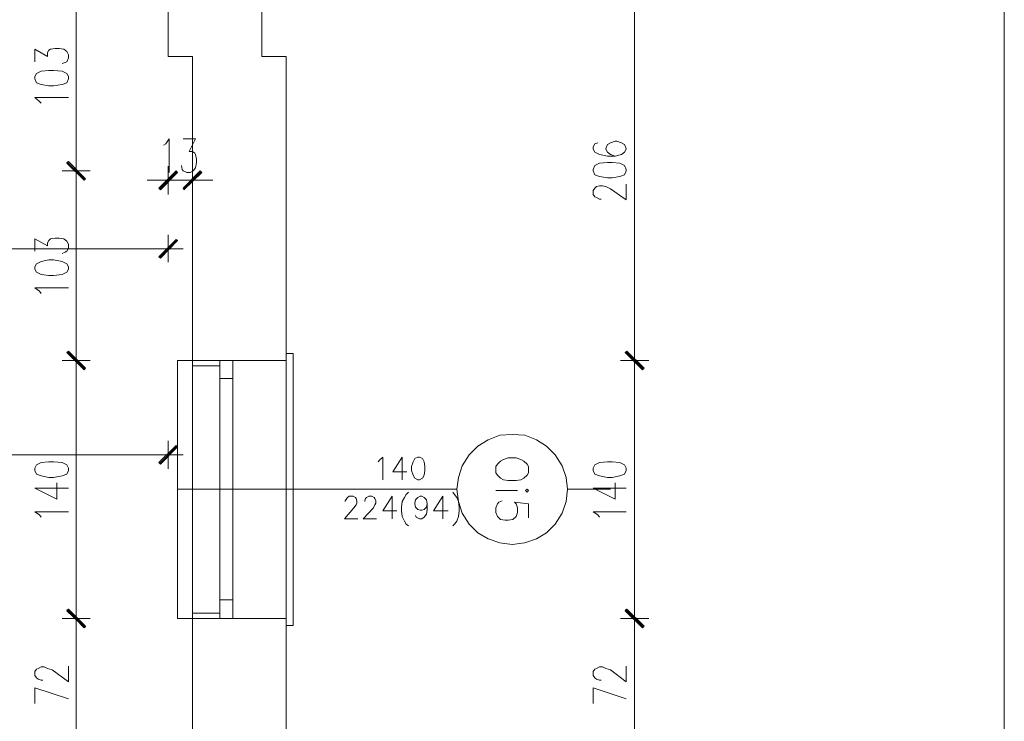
# Model space of a CAD drawing. Header units: inches. Extents: x -1441 to 3871, y -4351 to 2413.
# Tile 116 of 256: x 2068 to 2603, y -2589 to -2208. Entities that reach past the tile are written whole.
import ezdxf

# ---------------------------------------------------------------- set-up
doc = ezdxf.new("R2010")
doc.units = ezdxf.units.IN
doc.header["$MEASUREMENT"] = 0
for name, color, linetype in [('at_Entity', 7, 'Continuous'), ('at_Rect', 7, 'Continuous'), ('at_Solid', 7, 'Continuous')]:
    doc.layers.add(name, color=color, linetype=linetype)

msp = doc.modelspace()

# ---------------------------------------------------------------- hatches: boundary and pattern name
at = {"layer": 'at_Solid', "lineweight": 15}
for points in [[(2104.2253, -2294.16096), (2094.06904, -2285.27363), (2094.91818, -2284.85383)], [(2094.91818, -2284.85383), (2094.06904, -2285.6982), (2104.2253, -2294.16096)], [(2103.38094, -2295.01009), (2104.2253, -2294.16096), (2094.06904, -2285.27363)], [(2094.06904, -2285.6982), (2104.2253, -2294.16096), (2103.38094, -2295.01009)], [(2153.32742, -2289.92958), (2144.86467, -2300.09061), (2144.01553, -2299.24147)], [(2154.17656, -2290.77872), (2153.32742, -2289.92958), (2144.86467, -2300.09061)], [(2157.13901, -2299.24147), (2157.56357, -2300.09061), (2166.4509, -2289.92958)], [(2157.56357, -2300.09061), (2166.4509, -2289.92958), (2167.30004, -2290.77872)], [(2153.32742, -2327.18193), (2144.86467, -2337.33819), (2144.01553, -2336.49383)], [(2154.17656, -2327.60173), (2153.32742, -2327.18193), (2144.86467, -2337.33819)], [(2104.2253, -2397.02592), (2094.06904, -2388.55839), (2094.91818, -2387.70925)], [(2094.91818, -2387.70925), (2094.06904, -2388.55839), (2104.2253, -2397.02592)], [(2103.38094, -2397.87029), (2104.2253, -2397.02592), (2094.06904, -2388.55839)], [(2094.06904, -2388.55839), (2104.2253, -2397.02592), (2103.38094, -2397.87029)], [(2397.9889, -2387.70925), (2397.14453, -2388.55839), (2407.30556, -2397.02592)], [(2407.30556, -2397.02592), (2397.14453, -2388.55839), (2397.9889, -2387.70925)], [(2397.14453, -2388.55839), (2407.30556, -2397.02592), (2406.45643, -2397.87029)], [(2406.45643, -2397.87029), (2407.30556, -2397.02592), (2397.14453, -2388.55839)], [(2153.32742, -2438.92945), (2144.86467, -2449.08571), (2144.01553, -2448.24135)], [(2154.17656, -2439.77382), (2153.32742, -2438.92945), (2144.86467, -2449.08571)], [(2104.2253, -2537.13369), (2094.06904, -2528.2416), (2094.91818, -2527.8218)], [(2094.91818, -2527.8218), (2094.06904, -2528.66617), (2104.2253, -2537.13369)], [(2103.38094, -2537.97806), (2104.2253, -2537.13369), (2094.06904, -2528.2416)], [(2094.06904, -2528.66617), (2104.2253, -2537.13369), (2103.8055, -2537.97806)], [(2407.30556, -2537.13369), (2397.14453, -2528.2416), (2397.9889, -2527.8218)], [(2397.9889, -2527.8218), (2397.14453, -2528.66617), (2407.30556, -2537.13369)], [(2406.45643, -2537.97806), (2407.30556, -2537.13369), (2397.14453, -2528.2416)], [(2397.14453, -2528.66617), (2407.30556, -2537.13369), (2406.45643, -2537.97806)]]:
    msp.add_hatch(color=7, dxfattribs=at).paths.add_polyline_path(points)

# ---------------------------------------------------------------- linework, layer by layer
at = {"layer": 'at_Entity', "color": 7, "lineweight": 15}
for p, q in [((2199.89167, -2227.70875), (2199.89167, -828.31497)), ((2149.09605, -2227.70875), (2149.09605, -1158.05721)), ((2099.14956, -2192.57447), (2099.14956, -2284.00469)), ((2402.22505, -2387.28945), (2402.22505, -2192.57447)), ((2076.71418, -2230.67119), (2076.71418, -2223.89717)), ((2076.71418, -2223.89717), (2083.48344, -2227.70875)), ((2083.48344, -2225.59068), (2084.33257, -2224.32174)), ((2083.48344, -2227.70875), (2083.48344, -2225.59068)), ((2084.33257, -2224.32174), (2085.18171, -2223.89717)), ((2085.18171, -2223.89717), (2087.71959, -2223.47737)), ((2087.71959, -2223.47737), (2089.83766, -2223.47737)), ((2089.83766, -2223.47737), (2092.37553, -2223.89717)), ((2092.37553, -2223.89717), (2094.06904, -2225.16611)), ((2094.06904, -2225.16611), (2094.91818, -2226.85961)), ((2094.91818, -2226.85961), (2094.91818, -2228.55312)), ((2149.09605, -2227.70875), (2162.21952, -2227.70875)), ((2162.21952, -2227.70875), (2162.21952, -3068.77997)), ((2213.01038, -2227.70875), (2199.89167, -2227.70875)), ((2213.01038, -3113.65071), (2213.01038, -2227.70875)), ((2093.2199, -2231.09576), (2091.5264, -2231.51556)), ((2094.06904, -2230.67119), (2093.2199, -2231.09576)), ((2094.91818, -2228.55312), (2094.06904, -2230.67119)), ((2077.55855, -2237.02065), (2076.71418, -2238.71415)), ((2076.71418, -2238.71415), (2076.71418, -2239.98309)), ((2080.1012, -2235.75171), (2077.55855, -2237.02065)), ((2084.33257, -2235.32714), (2080.1012, -2235.75171)), ((2086.87522, -2235.32714), (2084.33257, -2235.32714)), ((2091.5264, -2235.75171), (2086.87522, -2235.32714)), ((2094.06904, -2237.02065), (2091.5264, -2235.75171)), ((2094.91818, -2238.71415), (2094.06904, -2237.02065)), ((2094.91818, -2239.98309), (2094.91818, -2238.71415)), ((2076.71418, -2239.98309), (2077.55855, -2242.10116)), ((2077.55855, -2242.10116), (2080.1012, -2242.94553)), ((2080.1012, -2242.94553), (2084.33257, -2243.79467)), ((2084.33257, -2243.79467), (2086.87522, -2243.79467)), ((2086.87522, -2243.79467), (2091.5264, -2242.94553)), ((2091.5264, -2242.94553), (2094.06904, -2242.10116)), ((2094.06904, -2242.10116), (2094.91818, -2239.98309)), ((2079.25206, -2252.25743), (2076.71418, -2250.13935)), ((2076.71418, -2250.13935), (2094.91818, -2250.13935)), ((2080.1012, -2253.10656), (2079.25206, -2252.25743)), ((2146.55817, -2275.96173), (2147.82711, -2275.11737)), ((2147.82711, -2275.11737), (2149.52062, -2272.57472)), ((2149.52062, -2272.57472), (2149.52062, -2290.77872)), ((2157.13901, -2272.57472), (2163.91303, -2272.57472)), ((2163.91303, -2272.57472), (2160.52602, -2279.34875)), ((2380.63404, -2275.11737), (2379.78968, -2276.81087)), ((2382.32755, -2274.6928), (2380.63404, -2275.11737)), ((2387.40807, -2275.54194), (2386.55893, -2277.65524)), ((2389.10157, -2274.6928), (2387.40807, -2275.54194)), ((2391.63944, -2273.84843), (2389.10157, -2274.6928)), ((2392.48858, -2273.84843), (2391.63944, -2273.84843)), ((2395.02646, -2274.6928), (2392.48858, -2273.84843)), ((2396.71996, -2275.54194), (2395.02646, -2274.6928)), ((2397.56433, -2277.65524), (2396.71996, -2275.54194)), ((2099.14956, -2281.46682), (2099.14956, -2297.97254)), ((2099.14956, -2297.97254), (2099.14956, -2281.46682)), ((2160.52602, -2279.34875), (2162.21952, -2279.34875)), ((2162.21952, -2279.34875), (2163.48846, -2280.19311)), ((2163.48846, -2280.19311), (2163.91303, -2281.04225)), ((2163.91303, -2281.04225), (2164.33283, -2283.58489)), ((2379.78968, -2276.81087), (2379.78968, -2278.07981)), ((2379.78968, -2278.07981), (2380.63404, -2279.77331)), ((2380.63404, -2279.77331), (2383.17669, -2281.04225)), ((2383.17669, -2281.04225), (2387.40807, -2281.88662)), ((2386.55893, -2277.65524), (2386.55893, -2278.07981)), ((2386.55893, -2278.07981), (2387.40807, -2279.77331)), ((2387.40807, -2279.77331), (2389.10157, -2281.04225)), ((2387.40807, -2281.88662), (2391.63944, -2281.88662)), ((2389.10157, -2281.04225), (2391.63944, -2281.88662)), ((2391.63944, -2281.88662), (2395.02646, -2281.04225)), ((2395.02646, -2281.04225), (2396.71996, -2279.77331)), ((2396.71996, -2279.77331), (2397.56433, -2278.07981)), ((2397.56433, -2278.07981), (2397.56433, -2277.65524)), ((2094.06904, -2285.27363), (2094.91818, -2284.85383)), ((2094.91818, -2284.85383), (2094.06904, -2285.6982)), ((2104.2253, -2294.16096), (2094.06904, -2285.27363)), ((2094.06904, -2285.27363), (2103.38094, -2295.01009)), ((2104.2253, -2294.16096), (2094.06904, -2285.27363)), ((2094.06904, -2285.6982), (2104.2253, -2294.16096)), ((2094.06904, -2285.6982), (2104.2253, -2294.16096)), ((2103.38094, -2295.01009), (2094.06904, -2285.6982)), ((2094.48884, -2285.27363), (2103.8055, -2294.5903)), ((2103.8055, -2294.5903), (2094.48884, -2285.27363)), ((2094.91818, -2284.85383), (2104.2253, -2294.16096)), ((2104.2253, -2294.16096), (2094.91818, -2284.85383)), ((2156.71444, -2289.08521), (2156.29464, -2286.96714)), ((2164.33283, -2285.27363), (2163.91303, -2288.23607)), ((2164.33283, -2283.58489), (2164.33283, -2285.27363)), ((2380.63404, -2286.96714), (2379.78968, -2289.08521)), ((2383.17669, -2285.6982), (2380.63404, -2286.96714)), ((2387.40807, -2285.27363), (2383.17669, -2285.6982)), ((2389.94594, -2285.27363), (2387.40807, -2285.27363)), ((2394.18209, -2285.6982), (2389.94594, -2285.27363)), ((2396.71996, -2286.96714), (2394.18209, -2285.6982)), ((2397.56433, -2289.08521), (2396.71996, -2286.96714)), ((2106.76795, -2289.92958), (2091.5264, -2289.92958)), ((2091.5264, -2289.92958), (2106.76795, -2289.92958)), ((2144.01553, -2299.24147), (2153.32742, -2289.92958)), ((2144.4401, -2299.66604), (2153.75199, -2290.35415)), ((2153.32742, -2289.92958), (2144.86467, -2300.09061)), ((2153.32742, -2289.92958), (2144.86467, -2300.09061)), ((2144.86467, -2300.09061), (2154.17656, -2290.77872)), ((2149.09605, -2287.3917), (2149.09605, -2302.62848)), ((2154.17656, -2290.77872), (2153.32742, -2289.92958)), ((2157.13901, -2289.92958), (2156.71444, -2289.08521)), ((2166.4509, -2289.92958), (2157.13901, -2299.24147)), ((2159.25708, -2290.77872), (2157.13901, -2289.92958)), ((2166.87547, -2290.35415), (2157.13901, -2299.66604)), ((2157.56357, -2300.09061), (2166.4509, -2289.92958)), ((2157.56357, -2300.09061), (2166.4509, -2289.92958)), ((2167.30004, -2290.77872), (2157.56357, -2300.09061)), ((2160.94581, -2290.77872), (2159.25708, -2290.77872)), ((2162.63932, -2289.92958), (2160.94581, -2290.77872)), ((2162.21952, -2302.62848), (2162.21952, -2287.3917)), ((2163.91303, -2288.23607), (2162.63932, -2289.92958)), ((2166.4509, -2289.92958), (2167.30004, -2290.77872)), ((2379.78968, -2289.08521), (2379.78968, -2289.92958)), ((2379.78968, -2289.92958), (2380.63404, -2292.04765)), ((2380.63404, -2292.04765), (2383.17669, -2292.89202)), ((2394.18209, -2292.89202), (2396.71996, -2292.04765)), ((2396.71996, -2292.04765), (2397.56433, -2289.92958)), ((2397.56433, -2289.92958), (2397.56433, -2289.08521)), ((2099.14956, -2295.43466), (2099.14956, -2387.28945)), ((2103.38094, -2295.01009), (2104.2253, -2294.16096)), ((2104.2253, -2294.16096), (2103.38094, -2295.01009)), ((2143.59096, -2295.01009), (2137.66608, -2295.01009)), ((2140.62852, -2295.01009), (2157.13901, -2295.01009)), ((2162.21952, -2295.01009), (2149.09605, -2295.01009)), ((2170.26248, -2295.01009), (2153.75199, -2295.01009)), ((2167.71984, -2295.01009), (2173.22492, -2295.01009)), ((2383.17669, -2292.89202), (2387.40807, -2293.74116)), ((2387.40807, -2293.74116), (2389.94594, -2293.74116)), ((2389.94594, -2293.74116), (2394.18209, -2292.89202)), ((2397.56433, -2305.5957), (2397.56433, -2297.12817)), ((2144.86467, -2300.09061), (2144.01553, -2299.24147)), ((2157.13901, -2299.24147), (2157.56357, -2300.09061)), ((2379.78968, -2300.51518), (2380.63404, -2299.24147)), ((2379.78968, -2302.62848), (2379.78968, -2300.51518)), ((2380.63404, -2303.90219), (2379.78968, -2302.62848)), ((2380.63404, -2299.24147), (2381.48318, -2298.39711)), ((2381.48318, -2298.39711), (2383.17669, -2297.97254)), ((2383.17669, -2297.97254), (2384.86542, -2297.97254)), ((2384.86542, -2297.97254), (2386.55893, -2298.39711)), ((2386.55893, -2298.39711), (2389.10157, -2299.66604)), ((2389.10157, -2299.66604), (2397.56433, -2305.5957)), ((2381.48318, -2304.32199), (2380.63404, -2303.90219)), ((2383.17669, -2305.17113), (2381.48318, -2304.32199)), ((2384.02105, -2305.17113), (2383.17669, -2305.17113)), ((2149.09605, -2324.63929), (2149.09605, -2339.45627)), ((2076.71418, -2333.53138), (2076.71418, -2326.75736)), ((2076.71418, -2326.75736), (2083.48344, -2330.56894)), ((2083.48344, -2328.87544), (2084.33257, -2327.60173)), ((2083.48344, -2330.56894), (2083.48344, -2328.87544)), ((2084.33257, -2327.60173), (2085.18171, -2326.75736)), ((2085.18171, -2326.75736), (2087.71959, -2326.33279)), ((2087.71959, -2326.33279), (2089.83766, -2326.33279)), ((2089.83766, -2326.33279), (2092.37553, -2326.75736)), ((2092.37553, -2326.75736), (2094.06904, -2328.0263)), ((2094.06904, -2328.0263), (2094.91818, -2329.7198)), ((2094.91818, -2329.7198), (2094.91818, -2331.83788)), ((2144.01553, -2336.49383), (2153.32742, -2327.18193)), ((2144.4401, -2336.9184), (2153.75199, -2327.18193)), ((2153.32742, -2327.18193), (2144.86467, -2337.33819)), ((2153.32742, -2327.18193), (2144.86467, -2337.33819)), ((2144.86467, -2337.33819), (2154.17656, -2327.60173)), ((2154.17656, -2327.60173), (2153.32742, -2327.18193)), ((1372.78353, -2332.25768), (2143.59096, -2332.25768)), ((2093.2199, -2333.95595), (2091.5264, -2334.80032)), ((2094.06904, -2333.53138), (2093.2199, -2333.95595)), ((2094.91818, -2331.83788), (2094.06904, -2333.53138)), ((2140.62852, -2332.25768), (2157.13901, -2332.25768)), ((2077.55855, -2340.30064), (2076.71418, -2341.99414)), ((2080.1012, -2339.0317), (2077.55855, -2340.30064)), ((2084.33257, -2338.18733), (2080.1012, -2339.0317)), ((2086.87522, -2338.18733), (2084.33257, -2338.18733)), ((2091.5264, -2339.0317), (2086.87522, -2338.18733)), ((2094.06904, -2340.30064), (2091.5264, -2339.0317)), ((2094.91818, -2341.99414), (2094.06904, -2340.30064)), ((2144.86467, -2337.33819), (2144.01553, -2336.49383)), ((2076.71418, -2341.99414), (2076.71418, -2343.26308)), ((2076.71418, -2343.26308), (2077.55855, -2344.96135)), ((2077.55855, -2344.96135), (2080.1012, -2346.23029)), ((2091.5264, -2346.23029), (2094.06904, -2344.96135)), ((2094.06904, -2344.96135), (2094.91818, -2343.26308)), ((2094.91818, -2343.26308), (2094.91818, -2341.99414)), ((2080.1012, -2346.23029), (2084.33257, -2346.65009)), ((2084.33257, -2346.65009), (2086.87522, -2346.65009)), ((2086.87522, -2346.65009), (2091.5264, -2346.23029)), ((2079.25206, -2355.11762), (2076.71418, -2353.42411)), ((2076.71418, -2353.42411), (2094.91818, -2353.42411)), ((2080.1012, -2356.38655), (2079.25206, -2355.11762)), ((2094.06904, -2388.55839), (2094.91818, -2387.70925)), ((2094.91818, -2387.70925), (2094.06904, -2388.55839)), ((2104.2253, -2397.02592), (2094.06904, -2388.55839)), ((2094.06904, -2388.55839), (2103.38094, -2397.87029)), ((2104.2253, -2397.02592), (2094.06904, -2388.55839)), ((2094.06904, -2388.55839), (2104.2253, -2397.02592)), ((2094.06904, -2388.55839), (2104.2253, -2397.02592)), ((2103.38094, -2397.87029), (2094.06904, -2388.55839)), ((2094.48884, -2388.13382), (2103.8055, -2397.44572)), ((2103.8055, -2397.44572), (2094.48884, -2388.13382)), ((2094.91818, -2387.70925), (2104.2253, -2397.02592)), ((2104.2253, -2397.02592), (2094.91818, -2387.70925)), ((2099.14956, -2384.32224), (2099.14956, -2401.2573)), ((2099.14956, -2401.2573), (2099.14956, -2384.32224)), ((2397.9889, -2387.70925), (2397.14453, -2388.55839)), ((2397.14453, -2388.55839), (2397.9889, -2387.70925)), ((2397.14453, -2388.55839), (2407.30556, -2397.02592)), ((2397.14453, -2388.55839), (2407.30556, -2397.02592)), ((2406.45643, -2397.87029), (2397.14453, -2388.55839)), ((2407.30556, -2397.02592), (2397.14453, -2388.55839)), ((2397.14453, -2388.55839), (2406.45643, -2397.87029)), ((2407.30556, -2397.02592), (2397.14453, -2388.55839)), ((2406.87622, -2397.44572), (2397.56433, -2388.13382)), ((2397.56433, -2388.13382), (2406.87622, -2397.44572)), ((2407.30556, -2397.02592), (2397.9889, -2387.70925)), ((2397.9889, -2387.70925), (2407.30556, -2397.02592)), ((2402.22505, -2401.2573), (2402.22505, -2384.32224)), ((2402.22505, -2384.32224), (2402.22505, -2401.2573)), ((2106.76795, -2392.78977), (2091.5264, -2392.78977)), ((2091.5264, -2392.78977), (2106.76795, -2392.78977)), ((2154.17656, -2532.89754), (2154.17656, -2392.78977)), ((2154.17656, -2392.78977), (2162.21952, -2392.78977)), ((2162.21952, -2392.78977), (2162.21952, -2532.89754)), ((2213.01038, -2392.78977), (2162.21952, -2392.78977)), ((2177.03173, -2392.78977), (2213.01038, -2392.78977)), ((2213.01038, -2388.98296), (2216.82196, -2388.98296)), ((2213.01038, -2388.98296), (2213.01038, -2536.70912)), ((2216.82196, -2388.98296), (2216.82196, -2536.70912)), ((2394.60189, -2392.78977), (2409.84344, -2392.78977)), ((2409.84344, -2392.78977), (2394.60189, -2392.78977)), ((2099.14956, -2398.29486), (2099.14956, -2527.39723)), ((2103.38094, -2397.87029), (2104.2253, -2397.02592)), ((2104.2253, -2397.02592), (2103.38094, -2397.87029)), ((2177.03173, -2395.75221), (2162.21952, -2395.75221)), ((2402.22505, -2527.39723), (2402.22505, -2398.29486)), ((2407.30556, -2397.02592), (2406.45643, -2397.87029)), ((2406.45643, -2397.87029), (2407.30556, -2397.02592)), ((2177.03173, -2402.52623), (2177.03173, -2522.74128)), ((2184.23032, -2402.52623), (2184.23032, -2522.74128)), ((2149.09605, -2436.39158), (2149.09605, -2451.62836)), ((2317.14428, -2439.35402), (2322.64459, -2435.96701)), ((2322.64459, -2435.96701), (2328.99405, -2433.42436)), ((2328.99405, -2433.42436), (2335.76807, -2433.00457)), ((2335.76807, -2433.00457), (2342.53732, -2433.42436)), ((2342.53732, -2433.42436), (2348.88678, -2435.96701)), ((2348.88678, -2435.96701), (2354.39186, -2439.35402)), ((2144.01553, -2448.24135), (2153.32742, -2438.92945)), ((2144.4401, -2448.66591), (2153.75199, -2439.35402)), ((2153.32742, -2438.92945), (2144.86467, -2449.08571)), ((2153.32742, -2438.92945), (2144.86467, -2449.08571)), ((2144.86467, -2449.08571), (2154.17656, -2439.77382)), ((2154.17656, -2439.77382), (2153.32742, -2438.92945)), ((2312.48356, -2444.00997), (2317.14428, -2439.35402)), ((2354.39186, -2439.35402), (2359.04781, -2444.00997)), ((1657.6598, -2444.00997), (2143.59096, -2444.00997)), ((2140.62852, -2444.00997), (2157.13901, -2444.00997)), ((2262.96164, -2447.81678), (2263.80601, -2446.97241)), ((2263.80601, -2446.97241), (2265.49951, -2445.2789)), ((2265.49951, -2445.2789), (2265.49951, -2457.55324)), ((2276.08034, -2445.2789), (2271.0046, -2453.32186)), ((2276.08034, -2445.2789), (2276.08034, -2457.55324)), ((2282.85437, -2446.12327), (2282.01, -2447.81678)), ((2284.54787, -2445.2789), (2282.85437, -2446.12327)), ((2285.39224, -2445.2789), (2284.54787, -2445.2789)), ((2287.09052, -2446.12327), (2285.39224, -2445.2789)), ((2287.93488, -2447.81678), (2287.09052, -2446.12327)), ((2308.67675, -2449.93485), (2312.48356, -2444.00997)), ((2329.41862, -2447.39698), (2327.72511, -2449.08571)), ((2331.11212, -2446.54784), (2329.41862, -2447.39698)), ((2333.65, -2445.70347), (2331.11212, -2446.54784)), ((2337.88137, -2445.70347), (2333.65, -2445.70347)), ((2340.42402, -2446.54784), (2337.88137, -2445.70347)), ((2342.11752, -2447.39698), (2340.42402, -2446.54784)), ((2343.81103, -2449.08571), (2342.11752, -2447.39698)), ((2359.04781, -2444.00997), (2362.85462, -2449.93485)), ((2077.55855, -2449.51028), (2076.71418, -2451.20379)), ((2076.71418, -2451.20379), (2076.71418, -2452.47272)), ((2076.71418, -2452.47272), (2077.55855, -2454.5908)), ((2080.1012, -2448.24135), (2077.55855, -2449.51028)), ((2084.33257, -2447.81678), (2080.1012, -2448.24135)), ((2086.87522, -2447.81678), (2084.33257, -2447.81678)), ((2091.5264, -2448.24135), (2086.87522, -2447.81678)), ((2094.06904, -2449.51028), (2091.5264, -2448.24135)), ((2094.91818, -2451.20379), (2094.06904, -2449.51028)), ((2094.06904, -2454.5908), (2094.91818, -2452.47272)), ((2094.91818, -2452.47272), (2094.91818, -2451.20379)), ((2144.86467, -2449.08571), (2144.01553, -2448.24135)), ((2282.01, -2447.81678), (2281.16086, -2450.35942)), ((2281.16086, -2450.35942), (2281.16086, -2452.47272)), ((2281.16086, -2452.47272), (2282.01, -2455.01537)), ((2288.35945, -2450.35942), (2287.93488, -2447.81678)), ((2287.93488, -2455.01537), (2288.35945, -2452.47272)), ((2288.35945, -2452.47272), (2288.35945, -2450.35942)), ((2306.55868, -2456.2843), (2308.67675, -2449.93485)), ((2327.72511, -2449.08571), (2326.87597, -2450.35942)), ((2326.87597, -2450.35942), (2326.87597, -2453.74166)), ((2344.6554, -2450.35942), (2343.81103, -2449.08571)), ((2344.6554, -2453.74166), (2344.6554, -2450.35942)), ((2362.85462, -2449.93485), (2364.97269, -2456.2843)), ((2380.63404, -2449.51028), (2379.78968, -2451.20379)), ((2379.78968, -2451.20379), (2379.78968, -2452.47272)), ((2379.78968, -2452.47272), (2380.63404, -2454.5908)), ((2383.17669, -2448.24135), (2380.63404, -2449.51028)), ((2387.40807, -2447.81678), (2383.17669, -2448.24135)), ((2389.94594, -2447.81678), (2387.40807, -2447.81678)), ((2394.18209, -2448.24135), (2389.94594, -2447.81678)), ((2396.71996, -2449.51028), (2394.18209, -2448.24135)), ((2397.56433, -2451.20379), (2396.71996, -2449.51028)), ((2396.71996, -2454.5908), (2397.56433, -2452.47272)), ((2397.56433, -2452.47272), (2397.56433, -2451.20379)), ((2077.55855, -2454.5908), (2080.1012, -2455.43994)), ((2080.1012, -2455.43994), (2084.33257, -2456.2843)), ((2084.33257, -2456.2843), (2086.87522, -2456.2843)), ((2086.87522, -2456.2843), (2091.5264, -2455.43994)), ((2091.5264, -2455.43994), (2094.06904, -2454.5908)), ((2271.0046, -2453.32186), (2278.62299, -2453.32186)), ((2282.01, -2455.01537), (2282.85437, -2456.70887)), ((2282.85437, -2456.70887), (2284.54787, -2457.55324)), ((2284.54787, -2457.55324), (2285.39224, -2457.55324)), ((2285.39224, -2457.55324), (2287.09052, -2456.70887)), ((2287.09052, -2456.70887), (2287.93488, -2455.01537)), ((2305.71431, -2462.63376), (2306.55868, -2456.2843)), ((2326.87597, -2453.74166), (2327.72511, -2455.01537)), ((2327.72511, -2455.01537), (2329.41862, -2456.70887)), ((2329.41862, -2456.70887), (2331.11212, -2457.55324)), ((2331.11212, -2457.55324), (2333.65, -2457.97781)), ((2333.65, -2457.97781), (2337.88137, -2457.97781)), ((2337.88137, -2457.97781), (2340.42402, -2457.55324)), ((2340.42402, -2457.55324), (2342.11752, -2456.70887)), ((2342.11752, -2456.70887), (2343.81103, -2455.01537)), ((2343.81103, -2455.01537), (2344.6554, -2453.74166)), ((2364.97269, -2456.2843), (2365.81706, -2462.63376)), ((2380.63404, -2454.5908), (2383.17669, -2455.43994)), ((2383.17669, -2455.43994), (2387.40807, -2456.2843)), ((2387.40807, -2456.2843), (2389.94594, -2456.2843)), ((2389.94594, -2456.2843), (2394.18209, -2455.43994)), ((2394.18209, -2455.43994), (2396.71996, -2454.5908)), ((2076.71418, -2462.20919), (2088.56395, -2468.13407)), ((2076.71418, -2462.20919), (2094.91818, -2462.20919)), ((2088.56395, -2468.13407), (2088.56395, -2459.24675)), ((2154.17656, -2462.63376), (2305.71431, -2462.63376)), ((2306.55868, -2469.40778), (2305.71431, -2462.63376)), ((2338.73051, -2463.47813), (2326.87597, -2463.47813)), ((2343.81103, -2462.63376), (2342.96189, -2463.47813)), ((2342.96189, -2463.47813), (2343.81103, -2464.32726)), ((2344.6554, -2463.47813), (2343.81103, -2462.63376)), ((2343.81103, -2464.32726), (2344.6554, -2463.47813)), ((2365.81706, -2462.63376), (2364.97269, -2469.40778)), ((2365.81706, -2462.63376), (2389.10157, -2462.63376)), ((2379.78968, -2462.20919), (2391.63944, -2468.13407)), ((2379.78968, -2462.20919), (2397.56433, -2462.20919)), ((2391.63944, -2468.13407), (2391.63944, -2459.24675)), ((2245.18222, -2468.98321), (2246.02658, -2467.71427)), ((2246.02658, -2467.71427), (2246.45115, -2467.28971)), ((2246.45115, -2467.28971), (2247.30029, -2466.44534)), ((2247.30029, -2466.44534), (2249.41359, -2466.44534)), ((2249.41359, -2466.44534), (2250.6873, -2467.28971)), ((2250.6873, -2467.28971), (2251.1071, -2467.71427)), ((2251.1071, -2467.71427), (2251.53167, -2468.98321)), ((2255.76305, -2468.98321), (2256.18762, -2467.71427)), ((2256.18762, -2467.71427), (2256.61219, -2467.28971)), ((2256.61219, -2467.28971), (2257.88112, -2466.44534)), ((2257.88112, -2466.44534), (2259.57463, -2466.44534)), ((2259.57463, -2466.44534), (2260.84356, -2467.28971)), ((2260.84356, -2467.28971), (2261.26813, -2467.71427)), ((2261.26813, -2467.71427), (2261.6927, -2468.98321)), ((2270.58003, -2466.44534), (2265.49951, -2474.48353)), ((2270.58003, -2466.44534), (2270.58003, -2478.71968)), ((2277.35405, -2467.28971), (2276.08034, -2469.40778)), ((2278.19842, -2465.5962), (2277.35405, -2467.28971)), ((2279.46736, -2464.32726), (2278.19842, -2465.5962)), ((2282.85437, -2470.25215), (2283.27894, -2468.55864)), ((2283.27894, -2468.55864), (2284.54787, -2467.28971)), ((2284.54787, -2467.28971), (2285.81681, -2466.44534)), ((2285.81681, -2466.44534), (2286.66595, -2466.44534)), ((2286.66595, -2466.44534), (2287.93488, -2467.28971)), ((2287.93488, -2467.28971), (2289.20382, -2468.55864)), ((2289.20382, -2468.55864), (2289.62839, -2470.67672)), ((2298.09592, -2466.44534), (2293.0154, -2474.48353)), ((2298.09592, -2466.44534), (2298.09592, -2478.71968)), ((2303.59623, -2464.32726), (2304.4406, -2465.5962)), ((2304.4406, -2465.5962), (2305.71431, -2467.28971)), ((2305.71431, -2467.28971), (2306.55868, -2469.40778)), ((2249.83816, -2472.79002), (2244.75765, -2478.71968)), ((2245.18222, -2469.40778), (2245.18222, -2468.98321)), ((2251.1071, -2471.09652), (2249.83816, -2472.79002)), ((2251.53167, -2470.25215), (2251.1071, -2471.09652)), ((2251.53167, -2468.98321), (2251.53167, -2470.25215)), ((2260.419, -2472.79002), (2254.91868, -2478.71968)), ((2255.76305, -2469.40778), (2255.76305, -2468.98321)), ((2261.26813, -2471.09652), (2260.419, -2472.79002)), ((2261.6927, -2470.25215), (2261.26813, -2471.09652)), ((2261.6927, -2468.98321), (2261.6927, -2470.25215)), ((2276.08034, -2469.40778), (2275.66055, -2472.37022)), ((2275.66055, -2472.37022), (2275.66055, -2474.48353)), ((2282.85437, -2470.67672), (2282.85437, -2470.25215)), ((2283.27894, -2472.37022), (2282.85437, -2470.67672)), ((2284.54787, -2473.63916), (2283.27894, -2472.37022)), ((2285.81681, -2474.05896), (2284.54787, -2473.63916)), ((2286.66595, -2474.05896), (2285.81681, -2474.05896)), ((2287.93488, -2473.63916), (2286.66595, -2474.05896)), ((2289.20382, -2472.37022), (2287.93488, -2473.63916)), ((2289.62839, -2470.67672), (2289.20382, -2472.37022)), ((2289.62839, -2473.63916), (2289.20382, -2476.17703)), ((2289.62839, -2470.67672), (2289.62839, -2473.63916)), ((2308.67675, -2475.75723), (2306.55868, -2469.40778)), ((2306.55868, -2469.40778), (2306.98324, -2472.37022)), ((2306.98324, -2472.37022), (2306.98324, -2474.48353)), ((2326.87597, -2472.79002), (2327.72511, -2470.67672)), ((2326.87597, -2475.33266), (2326.87597, -2472.79002)), ((2327.72511, -2470.67672), (2328.56948, -2469.82758)), ((2328.56948, -2469.82758), (2330.26298, -2468.98321)), ((2344.6554, -2470.67672), (2337.03701, -2469.82758)), ((2337.03701, -2469.82758), (2337.88137, -2470.67672)), ((2337.88137, -2470.67672), (2338.73051, -2472.79002)), ((2338.73051, -2472.79002), (2338.73051, -2475.33266)), ((2344.6554, -2478.29511), (2344.6554, -2470.67672)), ((2364.97269, -2469.40778), (2362.85462, -2475.75723)), ((2079.25206, -2476.6016), (2076.71418, -2474.9081)), ((2076.71418, -2474.9081), (2094.91818, -2474.9081)), ((2080.1012, -2477.87054), (2079.25206, -2476.6016)), ((2244.75765, -2478.71968), (2251.95624, -2478.71968)), ((2254.91868, -2478.71968), (2262.1125, -2478.71968)), ((2265.49951, -2474.48353), (2273.1179, -2474.48353)), ((2275.66055, -2474.48353), (2276.08034, -2477.45074)), ((2276.08034, -2477.45074), (2277.35405, -2479.98861)), ((2283.70351, -2477.87054), (2283.27894, -2477.02617)), ((2285.39224, -2478.71968), (2283.70351, -2477.87054)), ((2286.66595, -2478.71968), (2285.39224, -2478.71968)), ((2287.93488, -2477.87054), (2286.66595, -2478.71968)), ((2289.20382, -2476.17703), (2287.93488, -2477.87054)), ((2293.0154, -2474.48353), (2301.05836, -2474.48353)), ((2306.55868, -2477.45074), (2305.71431, -2479.98861)), ((2306.98324, -2474.48353), (2306.55868, -2477.45074)), ((2312.48356, -2481.68212), (2308.67675, -2475.75723)), ((2327.72511, -2477.45074), (2326.87597, -2475.33266)), ((2329.41862, -2479.13947), (2327.72511, -2477.45074)), ((2331.95649, -2479.56404), (2329.41862, -2479.13947)), ((2333.65, -2479.56404), (2331.95649, -2479.56404)), ((2336.18787, -2479.13947), (2333.65, -2479.56404)), ((2337.88137, -2477.45074), (2336.18787, -2479.13947)), ((2338.73051, -2475.33266), (2337.88137, -2477.45074)), ((2362.85462, -2475.75723), (2359.04781, -2481.68212)), ((2382.32755, -2476.6016), (2379.78968, -2474.9081)), ((2379.78968, -2474.9081), (2397.56433, -2474.9081)), ((2383.17669, -2477.87054), (2382.32755, -2476.6016)), ((2277.35405, -2479.98861), (2278.19842, -2481.68212)), ((2278.19842, -2481.68212), (2279.46736, -2482.52649)), ((2304.4406, -2481.68212), (2303.59623, -2482.52649)), ((2305.71431, -2479.98861), (2304.4406, -2481.68212)), ((2317.14428, -2486.33807), (2312.48356, -2481.68212)), ((2359.04781, -2481.68212), (2354.39186, -2486.33807)), ((2322.64459, -2489.72508), (2317.14428, -2486.33807)), ((2328.99405, -2491.83838), (2322.64459, -2489.72508)), ((2348.88678, -2489.72508), (2342.53732, -2491.83838)), ((2354.39186, -2486.33807), (2348.88678, -2489.72508)), ((2335.76807, -2492.68752), (2328.99405, -2491.83838)), ((2342.53732, -2491.83838), (2335.76807, -2492.68752)), ((2099.14956, -2524.43479), (2099.14956, -2540.9405)), ((2099.14956, -2540.9405), (2099.14956, -2524.43479)), ((2402.22505, -2524.43479), (2402.22505, -2540.9405)), ((2402.22505, -2540.9405), (2402.22505, -2524.43479)), ((2106.76795, -2532.89754), (2091.5264, -2532.89754)), ((2091.95096, -2532.89754), (2106.76795, -2532.89754)), ((2094.06904, -2528.2416), (2094.91818, -2527.8218)), ((2094.91818, -2527.8218), (2094.06904, -2528.66617)), ((2104.2253, -2537.13369), (2094.06904, -2528.2416)), ((2094.06904, -2528.2416), (2103.38094, -2537.97806)), ((2104.2253, -2537.13369), (2094.06904, -2528.2416)), ((2094.06904, -2528.66617), (2104.2253, -2537.13369)), ((2094.06904, -2528.66617), (2104.2253, -2537.13369)), ((2103.8055, -2537.97806), (2094.06904, -2528.66617)), ((2094.48884, -2528.2416), (2103.8055, -2537.55349)), ((2103.8055, -2537.55349), (2094.48884, -2528.2416)), ((2094.91818, -2527.8218), (2104.2253, -2537.13369)), ((2104.2253, -2537.13369), (2094.91818, -2527.8218)), ((2162.21952, -2532.89754), (2154.17656, -2532.89754)), ((2177.03173, -2529.9351), (2162.21952, -2529.9351)), ((2213.01038, -2532.89754), (2162.21952, -2532.89754)), ((2177.03173, -2532.89754), (2213.01038, -2532.89754)), ((2409.84344, -2532.89754), (2394.60189, -2532.89754)), ((2394.60189, -2532.89754), (2409.84344, -2532.89754)), ((2397.14453, -2528.2416), (2397.9889, -2527.8218)), ((2397.9889, -2527.8218), (2397.14453, -2528.66617)), ((2407.30556, -2537.13369), (2397.14453, -2528.2416)), ((2397.14453, -2528.2416), (2406.45643, -2537.97806)), ((2407.30556, -2537.13369), (2397.14453, -2528.2416)), ((2397.14453, -2528.66617), (2407.30556, -2537.13369)), ((2397.14453, -2528.66617), (2407.30556, -2537.13369)), ((2406.45643, -2537.97806), (2397.14453, -2528.66617)), ((2397.56433, -2528.2416), (2406.87622, -2537.55349)), ((2406.87622, -2537.55349), (2397.56433, -2528.2416)), ((2397.9889, -2527.8218), (2407.30556, -2537.13369)), ((2407.30556, -2537.13369), (2397.9889, -2527.8218)), ((2099.14956, -2538.40263), (2099.14956, -2599.35452)), ((2103.38094, -2537.97806), (2104.2253, -2537.13369)), ((2104.2253, -2537.13369), (2103.8055, -2537.97806)), ((2216.82196, -2536.70912), (2213.01038, -2536.70912)), ((2402.22505, -2538.40263), (2402.22505, -2599.35452)), ((2406.45643, -2537.97806), (2407.30556, -2537.13369)), ((2407.30556, -2537.13369), (2406.45643, -2537.97806)), ((2078.40769, -2559.98886), (2080.1012, -2559.1445)), ((2080.1012, -2559.1445), (2081.7947, -2559.1445)), ((2081.7947, -2559.1445), (2083.48344, -2559.98886)), ((2094.91818, -2567.18746), (2094.91818, -2558.71993)), ((2381.48318, -2559.98886), (2383.17669, -2559.1445)), ((2383.17669, -2559.1445), (2384.86542, -2559.1445)), ((2384.86542, -2559.1445), (2386.55893, -2559.98886)), ((2397.56433, -2567.18746), (2397.56433, -2558.71993)), ((2076.71418, -2561.68237), (2077.55855, -2560.41343)), ((2076.71418, -2563.80044), (2076.71418, -2561.68237)), ((2077.55855, -2565.06938), (2076.71418, -2563.80044)), ((2077.55855, -2560.41343), (2078.40769, -2559.98886)), ((2078.40769, -2565.91852), (2077.55855, -2565.06938)), ((2083.48344, -2559.98886), (2086.02608, -2560.838)), ((2086.02608, -2560.838), (2094.91818, -2567.18746)), ((2379.78968, -2561.68237), (2380.63404, -2560.41343)), ((2379.78968, -2563.80044), (2379.78968, -2561.68237)), ((2380.63404, -2565.06938), (2379.78968, -2563.80044)), ((2380.63404, -2560.41343), (2381.48318, -2559.98886)), ((2381.48318, -2565.91852), (2380.63404, -2565.06938)), ((2386.55893, -2559.98886), (2389.10157, -2560.838)), ((2389.10157, -2560.838), (2397.56433, -2567.18746)), ((2080.1012, -2566.33832), (2078.40769, -2565.91852)), ((2080.94556, -2566.33832), (2080.1012, -2566.33832)), ((2383.17669, -2566.33832), (2381.48318, -2565.91852)), ((2384.02105, -2566.33832), (2383.17669, -2566.33832)), ((2076.71418, -2579.03722), (2076.71418, -2570.5697)), ((2076.71418, -2570.5697), (2094.91818, -2576.49458)), ((2379.78968, -2579.03722), (2379.78968, -2570.5697)), ((2379.78968, -2570.5697), (2397.56433, -2576.49458))]:
    msp.add_line(p, q, dxfattribs=at)
at = {"layer": 'at_Rect', "color": 7, "lineweight": 15}
for p, q in [((2602.86253, 2412.78717), (2602.86253, -4350.50183)), ((2184.22837, -2392.78967), (2177.03173, -2392.78967)), ((2177.03173, -2402.52623), (2177.03173, -2392.78967)), ((2184.22837, -2392.78967), (2184.22837, -2402.52623)), ((2177.03173, -2402.52623), (2184.22837, -2402.52623)), ((2184.22837, -2522.73799), (2177.03173, -2522.73799)), ((2177.03173, -2532.89754), (2177.03173, -2522.73799)), ((2184.22837, -2522.73799), (2184.22837, -2532.89754)), ((2177.03173, -2532.89754), (2184.22837, -2532.89754))]:
    msp.add_line(p, q, dxfattribs=at)

doc.saveas('drawing.dxf')
